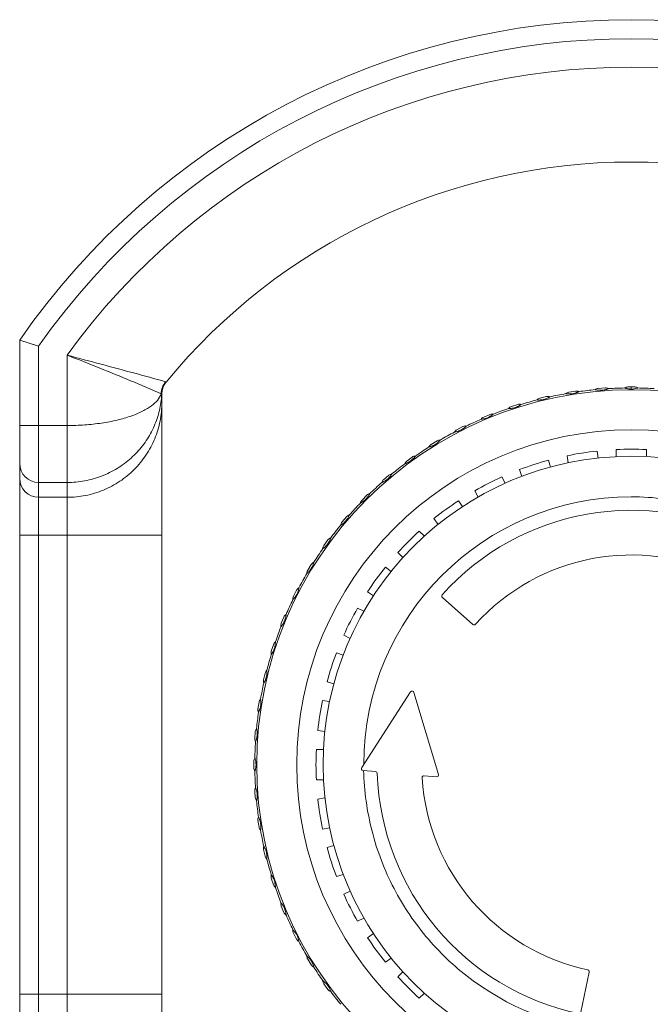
# Model space of a CAD drawing. Extents: x 4773 to 8448, y 27273 to 31291.
# Tile 44 of 99: x 5645 to 5678, y 28789 to 28841. Entities that reach past the tile are written whole.
import ezdxf

# ---------------------------------------------------------------- set-up
doc = ezdxf.new("R2010")
doc.units = 0
doc.header["$LTSCALE"] = 7.5
doc.header["$MEASUREMENT"] = 0
doc.layers.get('0').update_dxf_attribs({"linetype": 'CONTINUOUS', "lineweight": 18})

msp = doc.modelspace()

# ---------------------------------------------------------------- linework, layer by layer
at = {"linetype": 'Continuous'}
for p, q in [((5644.926, 28779.08), (5644.926, 28823.824)), ((5644.926, 28823.824), (5645.329, 28823.697)), ((5644.926, 28823.824), (5645.926, 28823.509)), ((5645.329, 28823.697), (5645.926, 28823.509)), ((5645.926, 28779.395), (5645.926, 28823.509)), ((5647.426, 28779.876), (5647.426, 28823.027)), ((5652.545, 28821.456), (5652.639, 28821.597)), ((5652.649, 28821.612), (5652.637, 28821.598)), ((5652.648, 28821.613), (5652.648, 28821.613)), ((5652.422, 28821.021), (5652.422, 28821.019)), ((5652.426, 28820.984), (5652.426, 28781.92)), ((5674.241, 28821.135), (5673.886, 28821.079)), ((5675.794, 28821.305), (5675.436, 28821.276)), ((5677.356, 28821.352), (5676.997, 28821.352)), ((5677.176, 28821.352), (5677.176, 28821.24)), ((5671.198, 28820.433), (5670.856, 28820.322)), ((5672.705, 28820.844), (5672.356, 28820.76)), ((5669.727, 28819.906), (5669.395, 28819.768)), ((5644.926, 28819.319), (5647.426, 28819.319)), ((5668.302, 28819.264), (5667.982, 28819.101)), ((5666.932, 28818.513), (5666.625, 28818.325)), ((5675.369, 28817.978), (5675.428, 28817.607)), ((5676.376, 28817.682), (5676.376, 28818.058)), ((5677.976, 28818.058), (5677.976, 28817.682)), ((5665.625, 28817.657), (5665.334, 28817.446)), ((5672.806, 28817.492), (5672.922, 28817.135)), ((5673.847, 28817.357), (5673.788, 28817.728)), ((5671.4, 28816.64), (5671.284, 28816.998)), ((5645.926, 28816.322), (5647.426, 28816.322)), ((5664.389, 28816.701), (5664.116, 28816.467)), ((5670.35, 28816.611), (5670.521, 28816.276)), ((5669.095, 28815.55), (5668.925, 28815.884)), ((5647.426, 28815.539), (5645.926, 28815.539)), ((5663.232, 28815.65), (5662.978, 28815.396)), ((5668.063, 28815.356), (5668.284, 28815.053)), ((5662.161, 28814.512), (5661.928, 28814.239)), ((5666.989, 28814.112), (5666.769, 28814.416)), ((5666, 28813.759), (5666.265, 28813.494)), ((5644.926, 28813.541), (5652.426, 28813.541)), ((5661.183, 28813.294), (5660.971, 28813.003)), ((5665.134, 28812.363), (5664.869, 28812.628)), ((5660.303, 28812.003), (5660.115, 28811.696)), ((5664.212, 28811.86), (5664.516, 28811.639)), ((5659.527, 28810.646), (5659.364, 28810.326)), ((5663.576, 28810.344), (5663.272, 28810.565)), ((5667.214, 28810.266), (5668.826, 28808.84)), ((5662.744, 28809.703), (5663.078, 28809.533)), ((5658.86, 28809.233), (5658.722, 28808.901)), ((5662.352, 28808.107), (5662.017, 28808.278)), ((5658.306, 28807.772), (5658.195, 28807.43)), ((5661.631, 28807.344), (5661.988, 28807.228)), ((5657.868, 28806.272), (5657.784, 28805.923)), ((5661.493, 28805.706), (5661.136, 28805.822)), ((5660.9, 28804.84), (5661.271, 28804.781)), ((5665.539, 28805.286), (5662.96, 28801.301)), ((5667.009, 28800.943), (5665.718, 28805.261)), ((5657.549, 28804.742), (5657.493, 28804.387)), ((5661.021, 28803.201), (5660.65, 28803.259)), ((5657.352, 28803.192), (5657.324, 28802.834)), ((5660.571, 28802.252), (5660.946, 28802.252)), ((5657.276, 28801.631), (5657.276, 28801.272)), ((5663.035, 28801.147), (5663.69, 28801.091)), ((5666.256, 28800.87), (5666.904, 28800.815)), ((5660.946, 28800.652), (5660.571, 28800.652)), ((5657.324, 28800.07), (5657.352, 28799.711)), ((5660.65, 28799.644), (5661.021, 28799.703)), ((5657.493, 28798.516), (5657.549, 28798.161)), ((5661.271, 28798.123), (5660.9, 28798.064)), ((5661.136, 28797.081), (5661.493, 28797.197)), ((5657.784, 28796.981), (5657.868, 28796.631)), ((5661.988, 28795.675), (5661.631, 28795.559)), ((5658.306, 28795.131), (5658.195, 28795.473)), ((5662.017, 28794.626), (5662.352, 28794.796)), ((5658.86, 28793.67), (5658.722, 28794.002)), ((5663.078, 28793.371), (5662.744, 28793.2)), ((5659.527, 28792.257), (5659.364, 28792.577)), ((5663.272, 28792.338), (5663.576, 28792.559)), ((5660.303, 28790.901), (5660.115, 28791.207)), ((5664.516, 28791.265), (5664.212, 28791.044)), ((5664.869, 28790.275), (5665.134, 28790.541)), ((5674.524, 28788.417), (5674.953, 28790.526)), ((5661.183, 28789.609), (5660.971, 28789.9)), ((5644.926, 28789.363), (5652.426, 28789.363)), ((5666.265, 28789.41), (5666, 28789.144))]:
    msp.add_line(p, q, dxfattribs=at)
for radius in [19.75, 17.643]:
    msp.add_circle((5677.176, 28801.452), radius, dxfattribs=at)
for centre, radius, start, end in [((5677.176, 28801.452), 39.25, 34.7491, 145.2509), ((5677.176, 28801.452), 38.25, 35.215, 144.785), ((5677.176, 28801.452), 36.75, 35.9506, 144.0494), ((5677.176, 28801.452), 31.75, 39.4184, 140.5816), ((5653.398, 28820.994), 1.008, 140.8995, 179.6957), ((5653.421, 28820.977), 1, 141.6315, 177.5973), ((5653.426, 28820.984), 1, 142.1075, 180), ((5653.421, 28820.978), 1, 149.3267, 152.8856), ((5653.423, 28820.977), 1.003, 141.6681, 149.3292), ((5653.416, 28820.982), 0.993, 140.5653, 141.6591), ((5650.816, 28820.819), 1.584, 353.447, 6.5411), ((5647.605, 28821.23), 4.822, 352.9535, 357.0789), ((5647.606, 28821.23), 4.82, 357.0798, 357.5159), ((5677.176, 28801.452), 19.85, 100.0101, 102.4899), ((5673.933, 28820.782), 0.3, 99, 133.5955), ((5674.288, 28820.839), 0.3, 64.4045, 99), ((5677.176, 28801.452), 19.85, 95.5101, 97.9899), ((5675.459, 28820.977), 0.3, 94.5, 129.0955), ((5675.818, 28821.005), 0.3, 59.9045, 94.5), ((5677.176, 28801.452), 19.85, 91.0101, 93.4899), ((5676.997, 28821.052), 0.3, 90, 124.5967), ((5677.176, 28822.24), 1, 269.9972, 273.8244), ((5677.175, 28822.264), 1.024, 273.8368, 275.6725), ((5677.356, 28821.052), 0.3, 55.4033, 90), ((5677.176, 28801.452), 19.85, 86.5101, 88.9899), ((5671.29, 28820.148), 0.3, 73.4045, 108), ((5677.176, 28801.452), 19.85, 104.5101, 106.9899), ((5672.426, 28820.468), 0.3, 103.5, 138.0955), ((5672.775, 28820.552), 0.3, 68.9045, 103.5), ((5669.842, 28819.629), 0.3, 77.9045, 112.5), ((5677.176, 28801.452), 19.85, 109.0101, 111.4899), ((5670.949, 28820.037), 0.3, 108, 142.5955), ((5677.176, 28801.452), 19.85, 113.5101, 115.9899), ((5669.51, 28819.491), 0.3, 112.5, 147.0955), ((5677.176, 28801.452), 19.85, 118.0101, 120.4899), ((5668.118, 28818.834), 0.3, 117, 151.5955), ((5668.438, 28818.997), 0.3, 82.4045, 117), ((5666.782, 28818.07), 0.3, 121.5, 156.0955), ((5667.089, 28818.257), 0.3, 86.9045, 121.5), ((5677.176, 28801.452), 19.85, 122.5101, 124.9899), ((5677.176, 28801.452), 16.625, 96.2418, 101.7582), ((5677.176, 28801.452), 16.625, 87.2418, 92.7582), ((5645.926, 28817.321), 1, 180.0348, 270.0284), ((5677.176, 28801.452), 16.25, 0.1017, 0), ((5677.176, 28801.452), 19.85, 127.0101, 129.4899), ((5665.51, 28817.203), 0.3, 126, 160.5955), ((5665.801, 28817.414), 0.3, 91.4045, 126), ((5677.176, 28801.452), 16.625, 105.2418, 110.7582), ((5664.584, 28816.472), 0.3, 95.9045, 130.5), ((5645.926, 28816.538), 1, 180.0348, 270.0284), ((5677.176, 28801.452), 19.85, 131.5101, 133.9899), ((5664.311, 28816.239), 0.3, 130.5, 165.0955), ((5677.176, 28801.452), 16.625, 114.2418, 119.7582), ((5663.444, 28815.438), 0.3, 100.4045, 135), ((5677.176, 28801.452), 19.85, 136.0101, 138.4899), ((5663.19, 28815.184), 0.3, 135, 169.5955), ((5677.176, 28801.452), 14.11, 90, 179.9416), ((5662.462, 28816.165), 1.021, 314.4292, 322.12), ((5677.176, 28801.452), 16.625, 123.2418, 128.7582), ((5677.176, 28801.452), 13.402, 61.9558, 138.0693), ((5662.156, 28814.044), 0.3, 139.5, 174.0955), ((5661.353, 28814.965), 1.021, 318.9292, 326.62), ((5662.389, 28814.318), 0.3, 104.9045, 139.5), ((5677.176, 28801.452), 19.85, 140.5101, 142.9899), ((5677.176, 28801.452), 16.625, 132.2418, 137.7582), ((5660.341, 28813.682), 1.021, 323.4292, 331.1199), ((5661.425, 28813.118), 0.3, 109.4045, 144), ((5677.176, 28801.452), 19.85, 145.0101, 147.4899), ((5661.214, 28812.827), 0.3, 144, 178.5955), ((5660.558, 28811.846), 0.3, 113.9045, 148.5), ((5677.176, 28801.452), 11.05, 63.5664, 137.9861), ((5660.371, 28811.54), 0.3, 148.5, 183.0955), ((5659.433, 28812.324), 1.021, 327.9292, 335.62), ((5677.176, 28801.452), 16.625, 141.2418, 146.7582), ((5677.176, 28801.452), 19.85, 149.5101, 151.9899), ((5659.794, 28810.51), 0.3, 118.4045, 153), ((5658.635, 28810.898), 1.021, 332.4292, 340.12), ((5677.176, 28801.452), 19.85, 154.0101, 156.4899), ((5659.631, 28810.19), 0.3, 153, 187.5955), ((5667.28, 28810.341), 0.1, 138.0693, 228.5), ((5677.176, 28801.452), 16.625, 150.2418, 155.7582), ((5659.137, 28809.118), 0.3, 122.9045, 157.5), ((5657.951, 28809.414), 1.021, 336.9292, 344.62), ((5677.176, 28801.452), 19.85, 158.5101, 160.9899), ((5659, 28808.786), 0.3, 157.5, 192.0955), ((5668.892, 28808.915), 0.1, 228.5, 317.9861), ((5658.48, 28807.338), 0.3, 162, 196.5955), ((5658.591, 28807.679), 0.3, 127.4045, 162), ((5657.386, 28807.881), 1.021, 341.4292, 349.12), ((5677.176, 28801.452), 19.85, 163.0101, 165.4899), ((5677.176, 28801.452), 16.625, 159.2418, 164.7582), ((5658.16, 28806.202), 0.3, 131.9045, 166.5), ((5658.076, 28805.853), 0.3, 166.5, 201.0955), ((5656.942, 28806.309), 1.021, 345.9292, 353.62), ((5677.176, 28801.452), 19.85, 167.5101, 169.9899), ((5657.846, 28804.695), 0.3, 136.4045, 171), ((5677.176, 28801.452), 16.625, 168.2418, 173.7582), ((5665.623, 28805.232), 0.1, 16.6389, 147.0916), ((5657.79, 28804.34), 0.3, 171, 205.5955), ((5656.624, 28804.706), 1.021, 350.4292, 358.12), ((5677.176, 28801.452), 19.85, 172.0101, 174.4899), ((5657.651, 28803.169), 0.3, 140.9045, 175.5), ((5657.623, 28802.811), 0.3, 175.5, 210.0955), ((5677.176, 28801.452), 19.85, 176.5101, 178.9899), ((5677.176, 28801.452), 16.625, 177.2418, 182.7582), ((5657.576, 28801.631), 0.3, 145.4045, 180), ((5657.576, 28801.272), 0.3, 180, 214.5955), ((5663.044, 28801.247), 0.1, 147.0916, 265.0916), ((5677.176, 28801.452), 19.85, 181.0101, 183.4899), ((5663.682, 28800.991), 0.1, 1.9558, 85.0916), ((5677.176, 28801.452), 13.402, 181.9558, 258.0693), ((5666.248, 28800.771), 0.1, 85.0916, 183.5664), ((5677.176, 28801.452), 11.05, 183.5664, 257.9861), ((5666.913, 28800.914), 0.1, 265.0916, 16.6389), ((5657.623, 28800.093), 0.3, 149.9045, 184.5), ((5657.651, 28799.735), 0.3, 184.5, 219.0955), ((5677.176, 28801.452), 16.625, 186.2418, 191.7582), ((5677.176, 28801.452), 19.85, 185.5101, 187.9899), ((5657.79, 28798.563), 0.3, 154.4045, 189), ((5657.846, 28798.208), 0.3, 189, 223.5955), ((5677.176, 28801.452), 19.85, 190.0101, 192.4899), ((5658.076, 28797.051), 0.3, 158.9045, 193.5), ((5677.176, 28801.452), 16.625, 195.2418, 200.7582), ((5658.16, 28796.702), 0.3, 193.5, 228.0955), ((5677.176, 28801.452), 19.85, 194.5101, 196.9899), ((5658.48, 28795.566), 0.3, 163.4045, 198), ((5658.591, 28795.224), 0.3, 198, 232.5955), ((5677.176, 28801.452), 19.85, 199.0101, 201.4899), ((5677.176, 28801.452), 16.625, 204.2418, 209.7582), ((5659, 28794.117), 0.3, 167.9045, 202.5), ((5659.137, 28793.785), 0.3, 202.5, 237.0955), ((5677.176, 28801.452), 19.85, 203.5101, 205.9899), ((5659.631, 28792.714), 0.3, 172.4045, 207), ((5659.794, 28792.394), 0.3, 207, 241.5955), ((5677.176, 28801.452), 19.85, 208.0101, 210.4899), ((5677.176, 28801.452), 16.625, 213.2418, 218.7582), ((5660.371, 28791.364), 0.3, 176.9045, 211.5), ((5660.558, 28791.058), 0.3, 211.5, 246.0955), ((5677.176, 28801.452), 19.85, 212.5101, 214.9899), ((5674.855, 28790.546), 0.1, 348.5, 77.9861), ((5661.214, 28790.076), 0.3, 181.4045, 216), ((5677.176, 28801.452), 16.625, 222.2418, 227.7582), ((5677.176, 28801.452), 14.11, 233.8223, 299.9416), ((5661.425, 28789.786), 0.3, 216, 250.5955), ((5677.176, 28801.452), 19.85, 217.0101, 219.4899)]:
    msp.add_arc(centre, radius, start, end, dxfattribs=at)
for points, knots in [([(5647.426, 28823.027), (5648.003, 28822.803), (5649.665, 28822.146), (5651.316, 28821.461), (5652.39, 28820.999)], [0, 0, 0, 0, 0.346206, 1, 1, 1, 1]), ([(5647.426, 28823.027), (5648.026, 28822.87), (5649.757, 28822.412), (5651.486, 28821.943), (5652.616, 28821.63)], [0, 0, 0, 0, 0.345806, 1, 1, 1, 1]), ([(5652.634, 28821.624), (5652.633, 28821.624), (5652.627, 28821.626), (5652.62, 28821.628), (5652.616, 28821.63)], [0, 0, 0, 0, 0.215006, 1, 1, 1, 1]), ([(5652.648, 28821.613), (5652.649, 28821.615), (5652.643, 28821.62), (5652.638, 28821.622), (5652.634, 28821.624)], [0, 0, 0, 0, 0.329142, 1, 1, 1, 1]), ([(5647.426, 28819.319), (5647.736, 28819.319), (5648.346, 28819.34), (5649.231, 28819.436), (5650.048, 28819.59), (5650.771, 28819.795), (5651.298, 28820.01), (5651.654, 28820.205), (5652.033, 28820.456), (5652.307, 28820.739), (5652.39, 28820.999)], [0, 0, 0, 0, 0.170575, 0.335319, 0.488985, 0.627496, 0.74813, 0.801361, 0.849819, 1, 1, 1, 1]), ([(5652.39, 28820.999), (5652.393, 28821), (5652.403, 28821.003), (5652.413, 28821.007), (5652.418, 28821.013)], [0, 0, 0, 0, 0.319362, 1, 1, 1, 1]), ([(5652.426, 28820.984), (5652.426, 28820.987), (5652.426, 28820.999), (5652.424, 28821.011), (5652.422, 28821.019)], [0, 0, 0, 0, 0.276191, 1, 1, 1, 1]), ([(5673.726, 28821), (5673.729, 28821), (5673.738, 28820.997), (5673.757, 28820.995), (5673.789, 28820.991), (5673.832, 28820.987), (5673.883, 28820.984), (5673.964, 28820.983), (5674.027, 28820.988), (5674.07, 28820.995)], [0, 0, 0, 0, 0.021673, 0.078547, 0.17368, 0.30021, 0.450954, 0.621328, 1, 1, 1, 1]), ([(5674.07, 28820.995), (5674.115, 28821.001), (5674.18, 28821.016), (5674.262, 28821.042), (5674.313, 28821.061), (5674.355, 28821.079), (5674.386, 28821.094), (5674.406, 28821.103), (5674.414, 28821.109), (5674.417, 28821.109)], [0, 0, 0, 0, 0.373896, 0.544275, 0.69564, 0.822397, 0.917827, 0.976209, 1, 1, 1, 1]), ([(5675.27, 28821.21), (5675.273, 28821.21), (5675.282, 28821.207), (5675.301, 28821.203), (5675.333, 28821.196), (5675.375, 28821.189), (5675.426, 28821.182), (5675.506, 28821.175), (5675.569, 28821.175), (5675.613, 28821.178)], [0, 0, 0, 0, 0.021673, 0.078547, 0.17368, 0.30021, 0.450954, 0.621328, 1, 1, 1, 1]), ([(5675.613, 28821.178), (5675.658, 28821.181), (5675.725, 28821.19), (5675.808, 28821.21), (5675.86, 28821.226), (5675.904, 28821.24), (5675.936, 28821.253), (5675.956, 28821.26), (5675.965, 28821.265), (5675.968, 28821.265)], [0, 0, 0, 0, 0.373896, 0.544275, 0.69564, 0.822397, 0.917827, 0.976209, 1, 1, 1, 1]), ([(5676.826, 28821.299), (5676.829, 28821.299), (5676.838, 28821.295), (5676.857, 28821.29), (5676.887, 28821.28), (5676.912, 28821.274), (5676.926, 28821.271)], [0, 0, 0, 0, 0.077222, 0.270768, 0.583682, 1, 1, 1, 1]), ([(5676.926, 28821.271), (5676.934, 28821.269), (5676.973, 28821.26), (5677.012, 28821.253), (5677.043, 28821.249)], [0, 0, 0, 0, 0.224216, 1, 1, 1, 1]), ([(5677.043, 28821.249), (5677.054, 28821.247), (5677.098, 28821.242), (5677.143, 28821.24), (5677.176, 28821.24)], [0, 0, 0, 0, 0.242314, 1, 1, 1, 1]), ([(5677.276, 28821.245), (5677.295, 28821.247), (5677.359, 28821.255), (5677.422, 28821.269), (5677.466, 28821.281)], [0, 0, 0, 0, 0.291676, 1, 1, 1, 1]), ([(5677.466, 28821.281), (5677.475, 28821.283), (5677.49, 28821.287), (5677.508, 28821.293), (5677.519, 28821.296), (5677.525, 28821.299), (5677.526, 28821.299)], [0, 0, 0, 0, 0.422766, 0.733839, 0.921473, 1, 1, 1, 1]), ([(5647.426, 28816.322), (5647.738, 28816.322), (5648.36, 28816.379), (5649.256, 28816.632), (5650.083, 28817.039), (5650.813, 28817.582), (5651.423, 28818.237), (5651.9, 28818.981), (5652.233, 28819.788), (5652.355, 28820.354), (5652.39, 28820.638)], [0, 0, 0, 0, 0.130045, 0.259311, 0.387129, 0.513124, 0.637169, 0.759408, 0.880217, 1, 1, 1, 1]), ([(5647.426, 28815.539), (5647.753, 28815.539), (5648.408, 28815.603), (5649.352, 28815.889), (5650.222, 28816.354), (5650.985, 28816.979), (5651.61, 28817.74), (5652.076, 28818.61), (5652.362, 28819.552), (5652.426, 28820.207), (5652.426, 28820.533)], [0, 0, 0, 0, 0.125052, 0.250124, 0.375151, 0.500165, 0.625154, 0.75011, 0.875074, 1, 1, 1, 1]), ([(5671.051, 28820.268), (5671.095, 28820.282), (5671.157, 28820.306), (5671.233, 28820.345), (5671.28, 28820.372), (5671.319, 28820.396), (5671.348, 28820.416), (5671.366, 28820.428), (5671.373, 28820.435), (5671.376, 28820.435)], [0, 0, 0, 0, 0.373895, 0.544275, 0.69564, 0.822397, 0.917827, 0.976209, 1, 1, 1, 1]), ([(5672.203, 28820.669), (5672.204, 28820.669), (5672.21, 28820.668), (5672.221, 28820.667), (5672.239, 28820.666), (5672.275, 28820.665), (5672.334, 28820.664), (5672.384, 28820.667), (5672.412, 28820.669)], [0, 0, 0, 0, 0.021325, 0.072735, 0.158719, 0.27873, 0.599347, 1, 1, 1, 1]), ([(5672.412, 28820.669), (5672.423, 28820.67), (5672.468, 28820.675), (5672.513, 28820.683), (5672.546, 28820.691)], [0, 0, 0, 0, 0.240005, 1, 1, 1, 1]), ([(5672.546, 28820.691), (5672.591, 28820.701), (5672.655, 28820.72), (5672.734, 28820.753), (5672.783, 28820.776), (5672.824, 28820.797), (5672.853, 28820.815), (5672.872, 28820.825), (5672.881, 28820.831), (5672.883, 28820.832)], [0, 0, 0, 0, 0.373896, 0.544275, 0.69564, 0.822397, 0.917827, 0.976209, 1, 1, 1, 1]), ([(5669.594, 28819.729), (5669.636, 28819.747), (5669.696, 28819.776), (5669.769, 28819.82), (5669.814, 28819.851), (5669.851, 28819.878), (5669.878, 28819.9), (5669.895, 28819.913), (5669.902, 28819.921), (5669.905, 28819.922)], [0, 0, 0, 0, 0.373896, 0.544275, 0.69564, 0.822397, 0.917827, 0.976209, 1, 1, 1, 1]), ([(5670.711, 28820.219), (5670.712, 28820.22), (5670.717, 28820.219), (5670.728, 28820.219), (5670.746, 28820.219), (5670.783, 28820.221), (5670.841, 28820.225), (5670.891, 28820.232), (5670.919, 28820.236)], [0, 0, 0, 0, 0.021325, 0.072735, 0.158719, 0.278729, 0.599347, 1, 1, 1, 1]), ([(5670.919, 28820.236), (5670.93, 28820.238), (5670.974, 28820.247), (5671.018, 28820.258), (5671.051, 28820.268)], [0, 0, 0, 0, 0.240004, 1, 1, 1, 1]), ([(5669.258, 28819.654), (5669.259, 28819.655), (5669.265, 28819.654), (5669.276, 28819.656), (5669.294, 28819.657), (5669.33, 28819.662), (5669.388, 28819.67), (5669.437, 28819.681), (5669.464, 28819.688)], [0, 0, 0, 0, 0.021325, 0.072735, 0.158719, 0.27873, 0.599347, 1, 1, 1, 1]), ([(5669.464, 28819.688), (5669.475, 28819.69), (5669.519, 28819.702), (5669.562, 28819.717), (5669.594, 28819.729)], [0, 0, 0, 0, 0.240005, 1, 1, 1, 1]), ([(5667.854, 28818.977), (5667.856, 28818.977), (5667.861, 28818.978), (5667.872, 28818.98), (5667.889, 28818.982), (5667.925, 28818.99), (5667.983, 28819.003), (5668.031, 28819.017), (5668.057, 28819.026)], [0, 0, 0, 0, 0.021325, 0.072735, 0.158719, 0.27873, 0.599347, 1, 1, 1, 1]), ([(5668.057, 28819.026), (5668.068, 28819.03), (5668.11, 28819.045), (5668.152, 28819.063), (5668.183, 28819.078)], [0, 0, 0, 0, 0.240005, 1, 1, 1, 1]), ([(5668.183, 28819.078), (5668.224, 28819.099), (5668.282, 28819.132), (5668.351, 28819.182), (5668.393, 28819.217), (5668.428, 28819.247), (5668.453, 28819.271), (5668.469, 28819.285), (5668.475, 28819.293), (5668.478, 28819.294)], [0, 0, 0, 0, 0.373896, 0.544275, 0.69564, 0.822397, 0.917827, 0.976209, 1, 1, 1, 1]), ([(5666.707, 28818.257), (5666.717, 28818.261), (5666.758, 28818.279), (5666.798, 28818.301), (5666.828, 28818.318)], [0, 0, 0, 0, 0.240005, 1, 1, 1, 1]), ([(5666.828, 28818.318), (5666.867, 28818.342), (5666.922, 28818.38), (5666.987, 28818.435), (5667.027, 28818.473), (5667.059, 28818.505), (5667.082, 28818.531), (5667.096, 28818.547), (5667.102, 28818.555), (5667.105, 28818.557)], [0, 0, 0, 0, 0.373896, 0.544275, 0.69564, 0.822397, 0.917827, 0.976209, 1, 1, 1, 1]), ([(5666.508, 28818.191), (5666.509, 28818.192), (5666.515, 28818.193), (5666.525, 28818.196), (5666.543, 28818.2), (5666.578, 28818.21), (5666.634, 28818.228), (5666.681, 28818.246), (5666.707, 28818.257)], [0, 0, 0, 0, 0.021325, 0.072735, 0.158719, 0.27873, 0.599347, 1, 1, 1, 1]), ([(5665.228, 28817.303), (5665.229, 28817.304), (5665.234, 28817.305), (5665.244, 28817.308), (5665.261, 28817.314), (5665.296, 28817.327), (5665.35, 28817.349), (5665.396, 28817.37), (5665.42, 28817.383)], [0, 0, 0, 0, 0.021325, 0.072735, 0.158719, 0.27873, 0.599347, 1, 1, 1, 1]), ([(5665.42, 28817.383), (5665.43, 28817.388), (5665.47, 28817.41), (5665.508, 28817.434), (5665.536, 28817.454)], [0, 0, 0, 0, 0.240005, 1, 1, 1, 1]), ([(5665.536, 28817.454), (5665.574, 28817.481), (5665.625, 28817.523), (5665.686, 28817.583), (5665.722, 28817.624), (5665.752, 28817.659), (5665.773, 28817.686), (5665.786, 28817.703), (5665.791, 28817.712), (5665.794, 28817.714)], [0, 0, 0, 0, 0.373896, 0.544275, 0.69564, 0.822397, 0.917827, 0.976209, 1, 1, 1, 1]), ([(5664.317, 28816.492), (5664.352, 28816.521), (5664.4, 28816.567), (5664.455, 28816.632), (5664.489, 28816.676), (5664.515, 28816.713), (5664.534, 28816.742), (5664.546, 28816.759), (5664.551, 28816.769), (5664.553, 28816.771)], [0, 0, 0, 0, 0.373896, 0.544275, 0.69564, 0.822397, 0.917827, 0.976209, 1, 1, 1, 1]), ([(5664.021, 28816.316), (5664.022, 28816.317), (5664.027, 28816.319), (5664.037, 28816.323), (5664.054, 28816.33), (5664.087, 28816.346), (5664.139, 28816.372), (5664.183, 28816.397), (5664.207, 28816.412)], [0, 0, 0, 0, 0.021325, 0.072735, 0.158719, 0.27873, 0.599347, 1, 1, 1, 1]), ([(5664.207, 28816.412), (5664.216, 28816.418), (5664.254, 28816.442), (5664.29, 28816.47), (5664.317, 28816.492)], [0, 0, 0, 0, 0.240005, 1, 1, 1, 1]), ([(5663.267, 28815.539), (5663.286, 28815.563), (5663.318, 28815.608), (5663.351, 28815.662), (5663.371, 28815.697), (5663.38, 28815.715), (5663.386, 28815.726), (5663.389, 28815.732), (5663.39, 28815.733)], [0, 0, 0, 0, 0.397231, 0.716243, 0.8359, 0.922792, 0.976321, 1, 1, 1, 1]), ([(5662.895, 28815.238), (5662.897, 28815.24), (5662.906, 28815.243), (5662.923, 28815.253), (5662.951, 28815.268), (5662.988, 28815.29), (5663.031, 28815.318), (5663.097, 28815.365), (5663.145, 28815.406), (5663.176, 28815.436)], [0, 0, 0, 0, 0.021673, 0.078547, 0.17368, 0.30021, 0.450954, 0.621328, 1, 1, 1, 1]), ([(5677.176, 28815.562), (5677.766, 28815.567), (5678.652, 28815.508), (5679.817, 28815.321), (5680.682, 28815.128), (5681.532, 28814.883), (5682.642, 28814.482), (5683.444, 28814.103), (5683.963, 28813.822)], [0, 0, 0, 0, 0.249881, 0.375013, 0.500066, 0.625058, 0.75007, 1, 1, 1, 1]), ([(5661.857, 28814.075), (5661.859, 28814.077), (5661.868, 28814.081), (5661.884, 28814.092), (5661.911, 28814.11), (5661.946, 28814.134), (5661.987, 28814.165), (5662.049, 28814.217), (5662.093, 28814.262), (5662.122, 28814.295)], [0, 0, 0, 0, 0.021673, 0.078547, 0.17368, 0.30021, 0.450954, 0.621328, 1, 1, 1, 1]), ([(5662.205, 28814.404), (5662.222, 28814.429), (5662.25, 28814.477), (5662.279, 28814.534), (5662.296, 28814.57), (5662.304, 28814.589), (5662.309, 28814.6), (5662.311, 28814.606), (5662.312, 28814.607)], [0, 0, 0, 0, 0.397231, 0.716243, 0.8359, 0.922792, 0.976321, 1, 1, 1, 1]), ([(5661.235, 28813.189), (5661.25, 28813.216), (5661.274, 28813.265), (5661.298, 28813.325), (5661.312, 28813.362), (5661.319, 28813.381), (5661.323, 28813.393), (5661.324, 28813.399), (5661.326, 28813.401)], [0, 0, 0, 0, 0.397231, 0.716243, 0.8359, 0.922792, 0.976321, 1, 1, 1, 1]), ([(5660.914, 28812.834), (5660.916, 28812.837), (5660.924, 28812.841), (5660.939, 28812.853), (5660.965, 28812.873), (5660.998, 28812.9), (5661.036, 28812.935), (5661.094, 28812.991), (5661.135, 28813.039), (5661.161, 28813.074)], [0, 0, 0, 0, 0.021673, 0.078547, 0.17368, 0.30021, 0.450954, 0.621327, 1, 1, 1, 1]), ([(5660.363, 28811.902), (5660.376, 28811.93), (5660.396, 28811.981), (5660.416, 28812.042), (5660.427, 28812.081), (5660.432, 28812.101), (5660.435, 28812.113), (5660.436, 28812.119), (5660.437, 28812.12)], [0, 0, 0, 0, 0.397231, 0.716243, 0.8359, 0.922792, 0.976321, 1, 1, 1, 1]), ([(5660.071, 28811.523), (5660.073, 28811.526), (5660.081, 28811.531), (5660.095, 28811.544), (5660.119, 28811.566), (5660.149, 28811.596), (5660.185, 28811.633), (5660.238, 28811.694), (5660.275, 28811.745), (5660.298, 28811.782)], [0, 0, 0, 0, 0.021673, 0.078547, 0.17368, 0.30021, 0.450954, 0.621328, 1, 1, 1, 1]), ([(5659.595, 28810.551), (5659.605, 28810.58), (5659.622, 28810.632), (5659.637, 28810.695), (5659.645, 28810.734), (5659.648, 28810.754), (5659.65, 28810.766), (5659.651, 28810.772), (5659.651, 28810.774)], [0, 0, 0, 0, 0.397231, 0.716243, 0.8359, 0.922792, 0.976321, 1, 1, 1, 1]), ([(5659.334, 28810.15), (5659.335, 28810.153), (5659.342, 28810.158), (5659.356, 28810.173), (5659.378, 28810.196), (5659.406, 28810.229), (5659.439, 28810.268), (5659.487, 28810.333), (5659.52, 28810.387), (5659.54, 28810.426)], [0, 0, 0, 0, 0.021673, 0.078547, 0.17368, 0.30021, 0.450954, 0.621328, 1, 1, 1, 1]), ([(5658.706, 28808.724), (5658.707, 28808.726), (5658.714, 28808.732), (5658.726, 28808.748), (5658.747, 28808.773), (5658.772, 28808.807), (5658.802, 28808.849), (5658.844, 28808.918), (5658.873, 28808.974), (5658.89, 28809.014)], [0, 0, 0, 0, 0.021673, 0.078547, 0.17368, 0.30021, 0.450954, 0.621328, 1, 1, 1, 1]), ([(5658.935, 28809.143), (5658.943, 28809.173), (5658.956, 28809.227), (5658.965, 28809.29), (5658.97, 28809.33), (5658.972, 28809.35), (5658.973, 28809.362), (5658.973, 28809.368), (5658.974, 28809.37)], [0, 0, 0, 0, 0.397231, 0.716243, 0.8359, 0.922792, 0.976321, 1, 1, 1, 1]), ([(5658.193, 28807.252), (5658.193, 28807.254), (5658.2, 28807.261), (5658.211, 28807.278), (5658.229, 28807.304), (5658.252, 28807.341), (5658.278, 28807.385), (5658.315, 28807.456), (5658.339, 28807.515), (5658.353, 28807.556)], [0, 0, 0, 0, 0.021673, 0.078547, 0.17368, 0.30021, 0.450954, 0.621328, 1, 1, 1, 1]), ([(5658.388, 28807.689), (5658.394, 28807.719), (5658.402, 28807.773), (5658.407, 28807.837), (5658.408, 28807.877), (5658.408, 28807.897), (5658.409, 28807.91), (5658.408, 28807.916), (5658.409, 28807.918)], [0, 0, 0, 0, 0.397231, 0.716243, 0.8359, 0.922792, 0.976321, 1, 1, 1, 1]), ([(5657.957, 28806.195), (5657.96, 28806.226), (5657.964, 28806.28), (5657.963, 28806.345), (5657.962, 28806.385), (5657.961, 28806.405), (5657.96, 28806.417), (5657.959, 28806.423), (5657.959, 28806.425)], [0, 0, 0, 0, 0.397231, 0.716243, 0.8359, 0.922792, 0.976321, 1, 1, 1, 1]), ([(5657.796, 28805.745), (5657.797, 28805.747), (5657.803, 28805.754), (5657.812, 28805.772), (5657.828, 28805.8), (5657.848, 28805.838), (5657.871, 28805.884), (5657.902, 28805.958), (5657.922, 28806.018), (5657.932, 28806.061)], [0, 0, 0, 0, 0.021673, 0.078547, 0.17368, 0.30021, 0.450954, 0.621328, 1, 1, 1, 1]), ([(5657.644, 28804.673), (5657.645, 28804.703), (5657.644, 28804.758), (5657.639, 28804.822), (5657.634, 28804.862), (5657.631, 28804.882), (5657.63, 28804.894), (5657.628, 28804.9), (5657.629, 28804.902)], [0, 0, 0, 0, 0.397231, 0.716243, 0.8359, 0.922792, 0.976321, 1, 1, 1, 1]), ([(5657.519, 28804.211), (5657.519, 28804.213), (5657.525, 28804.221), (5657.533, 28804.239), (5657.547, 28804.268), (5657.564, 28804.308), (5657.582, 28804.356), (5657.608, 28804.432), (5657.623, 28804.494), (5657.63, 28804.536)], [0, 0, 0, 0, 0.021673, 0.078547, 0.17368, 0.30021, 0.450954, 0.621328, 1, 1, 1, 1]), ([(5657.448, 28802.993), (5657.452, 28803.039), (5657.454, 28803.106), (5657.447, 28803.191), (5657.44, 28803.245), (5657.433, 28803.29), (5657.425, 28803.324), (5657.421, 28803.345), (5657.418, 28803.355), (5657.418, 28803.358)], [0, 0, 0, 0, 0.373896, 0.544275, 0.69564, 0.822397, 0.917827, 0.976209, 1, 1, 1, 1]), ([(5657.363, 28802.66), (5657.363, 28802.663), (5657.368, 28802.671), (5657.375, 28802.689), (5657.386, 28802.719), (5657.4, 28802.76), (5657.415, 28802.809), (5657.434, 28802.887), (5657.444, 28802.95), (5657.448, 28802.993)], [0, 0, 0, 0, 0.021673, 0.078547, 0.17368, 0.30021, 0.450954, 0.621328, 1, 1, 1, 1]), ([(5657.388, 28801.441), (5657.389, 28801.486), (5657.385, 28801.553), (5657.372, 28801.637), (5657.36, 28801.691), (5657.349, 28801.735), (5657.339, 28801.768), (5657.334, 28801.789), (5657.329, 28801.799), (5657.329, 28801.802)], [0, 0, 0, 0, 0.373896, 0.544275, 0.69564, 0.822397, 0.917827, 0.976209, 1, 1, 1, 1]), ([(5657.329, 28801.102), (5657.329, 28801.104), (5657.334, 28801.113), (5657.339, 28801.132), (5657.348, 28801.163), (5657.358, 28801.204), (5657.369, 28801.255), (5657.383, 28801.334), (5657.388, 28801.397), (5657.388, 28801.441)], [0, 0, 0, 0, 0.021673, 0.078547, 0.17368, 0.30021, 0.450954, 0.621328, 1, 1, 1, 1]), ([(5663.061, 28801.145), (5663.09, 28800.068), (5663.317, 28798.45), (5663.971, 28796.393), (5664.858, 28794.424), (5666.381, 28792.174), (5667.978, 28790.698), (5668.847, 28790.063)], [0, 0, 0, 0, 0.249919, 0.375061, 0.500206, 0.750095, 1, 1, 1, 1]), ([(5657.45, 28799.888), (5657.447, 28799.934), (5657.438, 28800), (5657.418, 28800.083), (5657.403, 28800.136), (5657.388, 28800.179), (5657.376, 28800.211), (5657.368, 28800.231), (5657.363, 28800.241), (5657.363, 28800.243)], [0, 0, 0, 0, 0.373896, 0.544275, 0.69564, 0.822397, 0.917827, 0.976209, 1, 1, 1, 1]), ([(5657.418, 28799.546), (5657.418, 28799.548), (5657.421, 28799.557), (5657.425, 28799.577), (5657.432, 28799.608), (5657.439, 28799.65), (5657.446, 28799.701), (5657.453, 28799.781), (5657.453, 28799.845), (5657.45, 28799.888)], [0, 0, 0, 0, 0.021673, 0.078547, 0.17368, 0.30021, 0.450954, 0.621328, 1, 1, 1, 1]), ([(5657.633, 28798.345), (5657.627, 28798.391), (5657.612, 28798.456), (5657.586, 28798.537), (5657.567, 28798.588), (5657.549, 28798.63), (5657.534, 28798.661), (5657.525, 28798.681), (5657.519, 28798.69), (5657.519, 28798.693)], [0, 0, 0, 0, 0.373896, 0.544275, 0.69564, 0.822397, 0.917827, 0.976209, 1, 1, 1, 1]), ([(5657.629, 28798.002), (5657.628, 28798.004), (5657.631, 28798.013), (5657.633, 28798.033), (5657.637, 28798.064), (5657.641, 28798.107), (5657.644, 28798.159), (5657.645, 28798.239), (5657.64, 28798.302), (5657.633, 28798.345)], [0, 0, 0, 0, 0.021673, 0.078547, 0.17368, 0.30021, 0.450954, 0.621328, 1, 1, 1, 1]), ([(5657.937, 28796.822), (5657.927, 28796.866), (5657.908, 28796.93), (5657.875, 28797.009), (5657.852, 28797.059), (5657.831, 28797.099), (5657.813, 28797.129), (5657.803, 28797.148), (5657.797, 28797.156), (5657.796, 28797.159)], [0, 0, 0, 0, 0.373896, 0.544275, 0.69564, 0.822397, 0.917827, 0.976209, 1, 1, 1, 1]), ([(5657.959, 28796.687), (5657.958, 28796.698), (5657.953, 28796.743), (5657.945, 28796.788), (5657.937, 28796.822)], [0, 0, 0, 0, 0.240005, 1, 1, 1, 1]), ([(5657.959, 28796.478), (5657.959, 28796.48), (5657.96, 28796.485), (5657.961, 28796.496), (5657.962, 28796.514), (5657.963, 28796.551), (5657.964, 28796.609), (5657.961, 28796.66), (5657.959, 28796.687)], [0, 0, 0, 0, 0.021325, 0.072735, 0.158719, 0.27873, 0.599347, 1, 1, 1, 1]), ([(5658.36, 28795.326), (5658.346, 28795.37), (5658.322, 28795.432), (5658.284, 28795.508), (5658.256, 28795.556), (5658.232, 28795.595), (5658.212, 28795.623), (5658.201, 28795.641), (5658.194, 28795.649), (5658.193, 28795.652)], [0, 0, 0, 0, 0.373896, 0.544275, 0.69564, 0.822397, 0.917827, 0.976209, 1, 1, 1, 1]), ([(5658.392, 28795.194), (5658.39, 28795.205), (5658.382, 28795.25), (5658.37, 28795.294), (5658.36, 28795.326)], [0, 0, 0, 0, 0.240005, 1, 1, 1, 1]), ([(5658.409, 28794.986), (5658.408, 28794.987), (5658.409, 28794.993), (5658.409, 28795.004), (5658.409, 28795.022), (5658.407, 28795.058), (5658.403, 28795.117), (5658.396, 28795.167), (5658.392, 28795.194)], [0, 0, 0, 0, 0.021325, 0.072735, 0.158719, 0.27873, 0.599347, 1, 1, 1, 1]), ([(5658.899, 28793.869), (5658.882, 28793.911), (5658.852, 28793.972), (5658.808, 28794.044), (5658.777, 28794.09), (5658.75, 28794.126), (5658.728, 28794.153), (5658.715, 28794.17), (5658.707, 28794.177), (5658.706, 28794.18)], [0, 0, 0, 0, 0.373896, 0.544275, 0.69564, 0.822397, 0.917827, 0.976209, 1, 1, 1, 1]), ([(5658.941, 28793.74), (5658.938, 28793.75), (5658.926, 28793.794), (5658.911, 28793.837), (5658.899, 28793.869)], [0, 0, 0, 0, 0.240005, 1, 1, 1, 1]), ([(5658.974, 28793.533), (5658.973, 28793.535), (5658.974, 28793.54), (5658.972, 28793.551), (5658.971, 28793.569), (5658.967, 28793.605), (5658.958, 28793.663), (5658.947, 28793.713), (5658.941, 28793.74)], [0, 0, 0, 0, 0.021325, 0.072735, 0.158719, 0.27873, 0.599347, 1, 1, 1, 1]), ([(5659.55, 28792.458), (5659.53, 28792.499), (5659.496, 28792.557), (5659.446, 28792.626), (5659.411, 28792.669), (5659.381, 28792.703), (5659.358, 28792.728), (5659.343, 28792.744), (5659.335, 28792.751), (5659.334, 28792.753)], [0, 0, 0, 0, 0.373896, 0.544275, 0.69564, 0.822397, 0.917827, 0.976209, 1, 1, 1, 1]), ([(5659.602, 28792.333), (5659.598, 28792.343), (5659.583, 28792.386), (5659.565, 28792.427), (5659.55, 28792.458)], [0, 0, 0, 0, 0.240005, 1, 1, 1, 1]), ([(5659.651, 28792.13), (5659.651, 28792.131), (5659.65, 28792.136), (5659.648, 28792.147), (5659.646, 28792.165), (5659.638, 28792.201), (5659.625, 28792.258), (5659.611, 28792.306), (5659.602, 28792.333)], [0, 0, 0, 0, 0.021325, 0.072735, 0.158719, 0.27873, 0.599347, 1, 1, 1, 1]), ([(5660.31, 28791.103), (5660.286, 28791.142), (5660.248, 28791.197), (5660.193, 28791.262), (5660.155, 28791.302), (5660.123, 28791.334), (5660.097, 28791.357), (5660.081, 28791.372), (5660.073, 28791.378), (5660.071, 28791.38)], [0, 0, 0, 0, 0.373896, 0.544275, 0.69564, 0.822397, 0.917827, 0.976209, 1, 1, 1, 1]), ([(5660.372, 28790.982), (5660.367, 28790.992), (5660.349, 28791.033), (5660.328, 28791.073), (5660.31, 28791.103)], [0, 0, 0, 0, 0.240005, 1, 1, 1, 1]), ([(5660.437, 28790.784), (5660.436, 28790.785), (5660.435, 28790.79), (5660.433, 28790.801), (5660.428, 28790.818), (5660.418, 28790.853), (5660.401, 28790.909), (5660.383, 28790.956), (5660.372, 28790.982)], [0, 0, 0, 0, 0.021325, 0.072735, 0.158719, 0.27873, 0.599347, 1, 1, 1, 1]), ([(5661.174, 28789.812), (5661.147, 28789.849), (5661.105, 28789.901), (5661.045, 28789.961), (5661.004, 28789.998), (5660.969, 28790.027), (5660.942, 28790.048), (5660.925, 28790.062), (5660.916, 28790.067), (5660.914, 28790.069)], [0, 0, 0, 0, 0.373896, 0.544275, 0.69564, 0.822397, 0.917827, 0.976209, 1, 1, 1, 1]), ([(5661.245, 28789.696), (5661.24, 28789.705), (5661.218, 28789.745), (5661.194, 28789.784), (5661.174, 28789.812)], [0, 0, 0, 0, 0.240005, 1, 1, 1, 1]), ([(5661.325, 28789.503), (5661.325, 28789.504), (5661.324, 28789.509), (5661.32, 28789.52), (5661.314, 28789.537), (5661.301, 28789.571), (5661.279, 28789.626), (5661.258, 28789.671), (5661.245, 28789.696)], [0, 0, 0, 0, 0.021325, 0.072735, 0.158719, 0.27873, 0.599347, 1, 1, 1, 1])]:
    msp.add_open_spline(points, degree=3, knots=knots, dxfattribs=at)
for points in [[(5652.422, 28821.021), (5652.428, 28821.163), (5652.466, 28821.307), (5652.531, 28821.434)], [(5652.418, 28821.013), (5652.42, 28821.015), (5652.422, 28821.018), (5652.422, 28821.021)]]:
    msp.add_open_spline(points, degree=3, dxfattribs=at)

doc.saveas('drawing.dxf')
